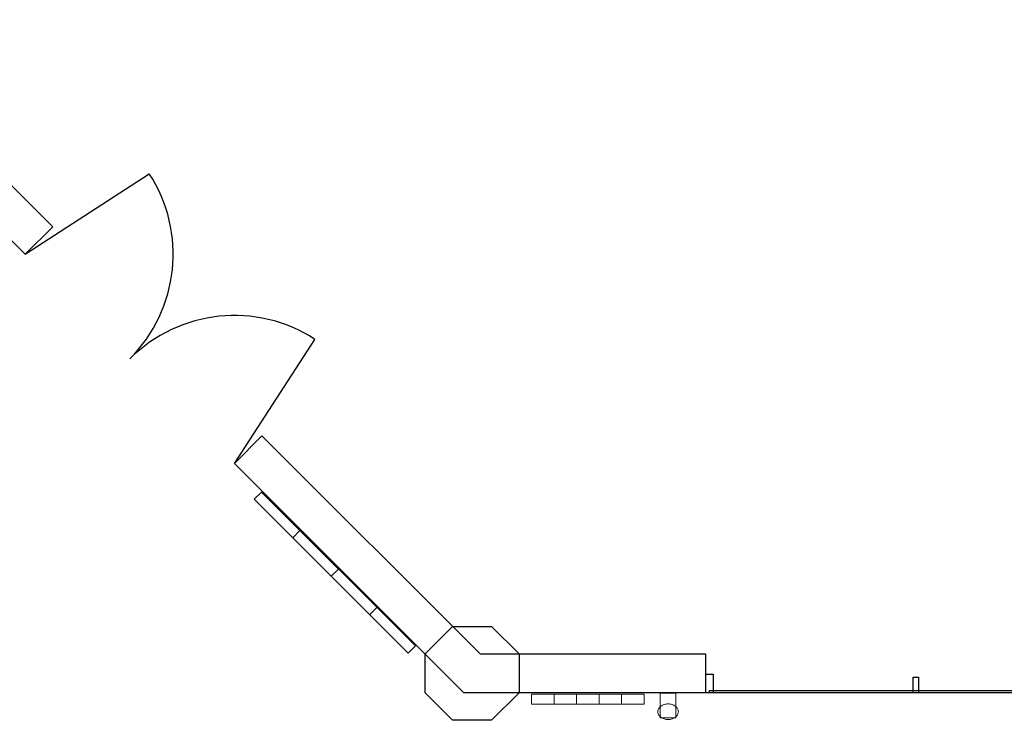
# Model space of a CAD drawing. Header units: metres. Extents: x 2172.2 to 2210.6, y 415.3 to 458.1.
# Tile 52 of 67: x 2182.3 to 2188.7, y 453.4 to 457.9. Entities that reach past the tile are written whole.
import ezdxf

# ---------------------------------------------------------------- set-up
doc = ezdxf.new("R2010")
doc.units = ezdxf.units.M
for name, color, linetype, lineweight in [('NC_N1_COLUMNS', 7, 'CONTINUOUS', 25), ('NC_N1_GLAZING', 7, 'CONTINUOUS', 13), ('NC_N1_WALL_DECOR', 7, 'CONTINUOUS', 13), ('NC_N1_WALL_LIGHTS', 7, 'CONTINUOUS', 13), ('NC_N1_WALLS', 7, 'CONTINUOUS', 25)]:
    doc.layers.add(name, color=color, linetype=linetype, lineweight=lineweight)

# ---------------------------------------------------------------- blocks, each defined once
blk = doc.blocks.new('NC_N1_ARCHITECTURE')
at = {"layer": 'NC_N1_COLUMNS', "linetype": 'CONTINUOUS', "lineweight": -2}
blk.add_lwpolyline([(-4.888579, 19.414322), (-5.065355, 19.591097), (-5.065322, 19.841131), (-4.888579, 20.01787), (-4.638581, 20.01787), (-4.461805, 19.841095), (-4.461805, 19.591097), (-4.638581, 19.414322)], close=True, dxfattribs=at)
at = {"layer": 'NC_N1_GLAZING', "linetype": 'CONTINUOUS', "lineweight": -2}
blk.add_lwpolyline([(2.11142, 19.591097), (-3.23858, 19.591097), (-3.23858, 19.606096), (2.11142, 19.606096)], close=True, dxfattribs=at)
at = {"layer": 'NC_N1_WALLS', "linetype": 'CONTINUOUS', "lineweight": -2}
for points in [[(-8.96358, 23.739319), (-8.786804, 23.916096), (-7.45641, 22.585703), (-7.633187, 22.408926)], [(-3.26358, 19.591097), (-4.815357, 19.591097), (-6.289684, 21.065424), (-6.112907, 21.242199), (-4.711805, 19.841097), (-3.26358, 19.841097)], [(-3.26158, 19.711096), (-3.21558, 19.711096), (-3.21558, 19.591097), (-3.26158, 19.591097)], [(-1.93058, 19.691095), (-1.89658, 19.691095), (-1.89658, 19.591097), (-1.93058, 19.591097)]]:
    blk.add_lwpolyline(points, close=True, dxfattribs=at)
blk = doc.blocks.new('NC_N1_DOOR_D1')
at = {"color": 0, "linetype": 'CONTINUOUS'}
for points in [[(-0.95, 0), (-0.7525, 0.9292)], [(0.95, 0), (0.7525, 0.9292)]]:
    blk.add_lwpolyline(points, dxfattribs=at)
at = {"color": 0}
for centre, start, end in [((-0.95, 0), 0, 78), ((0.95, 0), 102, 180)]:
    blk.add_arc(centre, 0.95, start, end, dxfattribs=at)
blk = doc.blocks.new('NC_N1_UNIQUE_WALL_COMPOSITION_02')
at = {"color": 0, "linetype": 'CONTINUOUS', "lineweight": -2}
blk.add_lwpolyline([(0.3616, -0.065), (0.3616, 0), (-0.3617, 0), (-0.3617, -0.065)], close=True, dxfattribs=at)
for points in [[(-0.217, -0.065), (-0.217, 0)], [(-0.0723, -0.065), (-0.0723, 0)], [(0.0723, -0.065), (0.0723, 0)], [(0.217, -0.065), (0.217, 0)]]:
    blk.add_lwpolyline(points, dxfattribs=at)
blk = doc.blocks.new('NC_N1_UNIQUE_WALL_COMPOSITION_09')
at = {"color": 0, "linetype": 'CONTINUOUS', "lineweight": -2}
blk.add_lwpolyline([(0.699194, -0.065), (0.699194, 0), (-0.699194, 0), (-0.699194, -0.065)], close=True, dxfattribs=at)
for points in [[(-0.349597, -0.065), (-0.349597, 0)], [(0, -0.065), (0, 0)], [(0.349597, -0.065), (0.349597, 0)]]:
    blk.add_lwpolyline(points, dxfattribs=at)
blk = doc.blocks.new('NC_N1_SCONCE')
at = {"color": 0, "linetype": 'CONTINUOUS', "lineweight": -2}
for points in [[(0.05, -0.16), (0.05, 0), (-0.05, 0), (-0.05, -0.16)], [(0.066, -0.12), (0.0657, -0.1151), (0.0647, -0.1102), (0.0632, -0.1055), (0.061, -0.1009), (0.0582, -0.0964), (0.0549, -0.0922), (0.051, -0.0883), (0.0467, -0.0846), (0.0419, -0.0813), (0.0367, -0.0784), (0.0311, -0.0759), (0.0253, -0.0738), (0.0192, -0.0722), (0.0129, -0.071), (0.0065, -0.0702), (0, -0.07), (-0.0065, -0.0702), (-0.0129, -0.071), (-0.0192, -0.0722), (-0.0253, -0.0738), (-0.0311, -0.0759), (-0.0367, -0.0784), (-0.0419, -0.0813), (-0.0467, -0.0846), (-0.051, -0.0883), (-0.0549, -0.0922), (-0.0582, -0.0964), (-0.061, -0.1009), (-0.0632, -0.1055), (-0.0647, -0.1102), (-0.0657, -0.1151), (-0.066, -0.12), (-0.0657, -0.1249), (-0.0647, -0.1298), (-0.0632, -0.1345), (-0.061, -0.1391), (-0.0582, -0.1436), (-0.0549, -0.1478), (-0.051, -0.1517), (-0.0467, -0.1554), (-0.0419, -0.1587), (-0.0367, -0.1616), (-0.0311, -0.1641), (-0.0253, -0.1662), (-0.0192, -0.1678), (-0.0129, -0.169), (-0.0065, -0.1698), (0, -0.17), (0.0065, -0.1698), (0.0129, -0.169), (0.0192, -0.1678), (0.0253, -0.1662), (0.0311, -0.1641), (0.0367, -0.1616), (0.0419, -0.1587), (0.0467, -0.1554), (0.051, -0.1517), (0.0549, -0.1478), (0.0582, -0.1436), (0.061, -0.1391), (0.0632, -0.1345), (0.0647, -0.1298), (0.0657, -0.1249)]]:
    blk.add_lwpolyline(points, close=True, dxfattribs=at)

msp = doc.modelspace()

# ---------------------------------------------------------------- block references
at = {"layer": 'NC_N1_WALL_DECOR', "linetype": 'CONTINUOUS', "rotation": -45.00000000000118}
msp.add_blockref('NC_N1_UNIQUE_WALL_COMPOSITION_09', (2184.378, 454.3864), dxfattribs=at)
at = {"layer": 'NC_N1_WALL_DECOR', "linetype": 'CONTINUOUS'}
msp.add_blockref('NC_N1_UNIQUE_WALL_COMPOSITION_02', (2185.9799, 453.5821), dxfattribs=at)
at = {"layer": 'NC_N1_WALL_LIGHTS', "linetype": 'CONTINUOUS'}
msp.add_blockref('NC_N1_SCONCE', (2186.4955, 453.5896), dxfattribs=at)
at = {"layer": 'NC_N1_WALLS'}
msp.add_blockref('NC_N1_ARCHITECTURE', (2190, 434), dxfattribs=at)
at = {"layer": 'NC_N1_WALLS', "rotation": -45.00000000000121}
msp.add_blockref('NC_N1_DOOR_D1', (2183.0386, 455.7372), dxfattribs=at)

doc.saveas('drawing.dxf')
